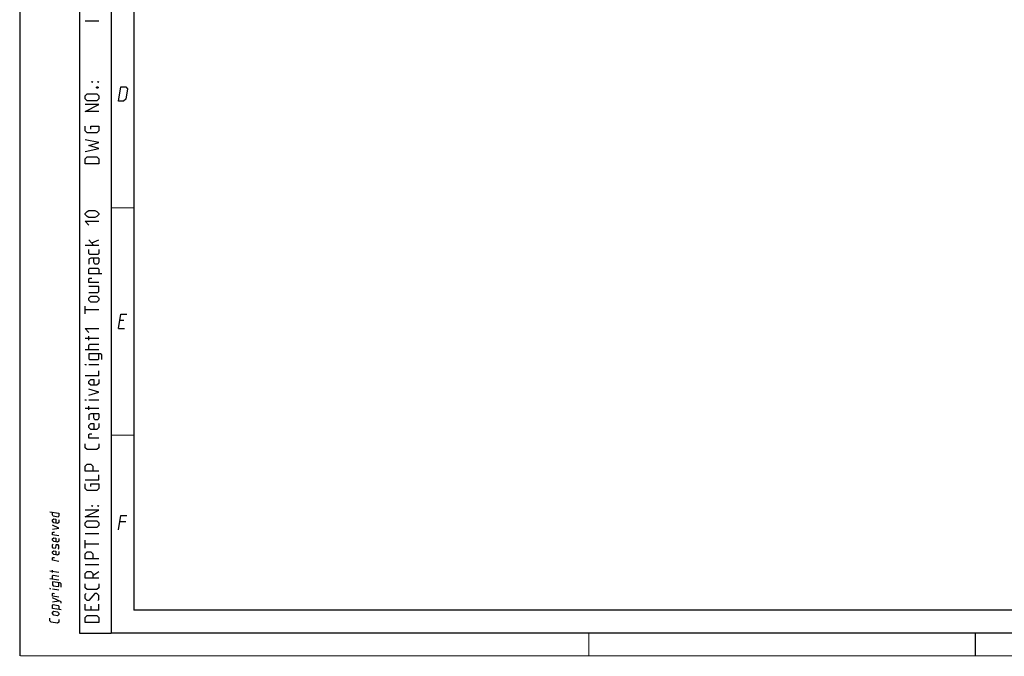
# Model space of a CAD drawing. Header units: millimetres. Extents: x 0 to 420, y 0 to 297.
# Tile 1 of 17: x 0 to 216, y 0 to 140. Entities that reach past the tile are written whole.
import ezdxf

# ---------------------------------------------------------------- set-up
doc = ezdxf.new("R2010")
doc.units = ezdxf.units.MM
doc.header["$LTSCALE"] = 23.1
doc.layers.get('0').update_dxf_attribs({"linetype": 'CONTINUOUS'})

msp = doc.modelspace()

# ---------------------------------------------------------------- linework, layer by layer
at = {"color": 7, "linetype": 'CONTINUOUS'}
for p, q in [((0, 0), (0, 297)), ((25, 9.9999), (25, 10)), ((409.86, 10.0737), (25.007, 10.0134))]:
    msp.add_line(p, q, dxfattribs=at)
at = {"color": 2, "linetype": 'CONTINUOUS'}
for p, q in [((13, 292), (13, 5)), ((20, 292), (20, 5)), ((17.25, 139.5357), (14.25, 139.5357)), ((16.1786, 90.1786), (15.1071, 91.4643)), ((15.75, 90.8214), (17.25, 91.4643)), ((17.25, 90.1786), (14.25, 90.1786)), ((14.25, 75.1786), (14.25, 76.8929)), ((17.25, 76.0357), (14.25, 76.0357)), ((22.7833, 73.7249), (21.8833, 73.7249)), ((21.5894, 71.9249), (22.9394, 71.9249)), ((17.25, 69.75), (14.25, 69.75)), ((15.1071, 69.3929), (15.1071, 70.25)), ((17.25, 67.25), (14.25, 67.25)), ((17.25, 63.9643), (15.1071, 63.9643)), ((17.25, 54.3929), (14.25, 54.3929)), ((17.25, 56.1786), (15.1071, 56.1786)), ((15.1071, 54.0357), (15.1071, 54.8929)), ((23.2333, 29.4749), (21.8833, 29.4749)), ((17.25, 26.8214), (14.25, 26.8214)), ((14.25, 23.6786), (14.25, 25.3929)), ((17.25, 24.5357), (14.25, 24.5357)), ((17.25, 19.9643), (14.25, 19.9643)), ((8.5001, 18.2823), (6.5001, 18.6089)), ((7.0715, 18.2775), (7.0715, 18.8489)), ((15.9643, 17.6786), (17.25, 18.5357)), ((8.5001, 16.6157), (6.5001, 16.9422)), ((8.5001, 14.4252), (7.0715, 14.6584)), ((7.0715, 11.8489), (8.5001, 12.0442)), ((15.5357, 10.8929), (15.5357, 10.0357)), ((17.25, 10.0357), (17.25, 11.3214)), ((13, 5), (20, 5))]:
    msp.add_line(p, q, dxfattribs=at)
at = {"color": 7, "linetype": 'CONTINUOUS', "const_width": 0.25}
for points in [[(20, 292), (20, 5)], [(25, 10), (25, 287)], [(20.0002, 98.5), (25.0002, 98.5)], [(20.0002, 48.5), (25.0002, 48.5)], [(409.8307, 10.048), (25, 10)], [(20, 5), (415, 5)], [(125, 0), (125, 5)], [(209.9999, 0), (209.9999, 5)], [(420, 0), (0, 0)]]:
    msp.add_lwpolyline(points, dxfattribs=at)
at = {"color": 2, "linetype": 'CONTINUOUS'}
for points in [[(15.9643, 126.1071), (15.75, 126.1071), (15.75, 126.25), (15.9643, 126.1071)], [(17.25, 126.1071), (17.0357, 126.1071), (17.0357, 126.25), (17.25, 126.1071)], [(16.8214, 122.0357), (14.6786, 122.0357), (14.25, 122.4643), (14.25, 123.1071), (14.6786, 123.5357), (16.8214, 123.5357), (17.25, 123.1071), (17.25, 122.4643), (16.8214, 122.0357)], [(16.75, 125.0357), (16.8929, 125.1071), (16.9643, 125.1071), (17.1071, 125.0357), (17.1071, 124.8929), (16.9643, 124.8214), (16.8929, 124.8214), (16.75, 124.8929), (16.75, 125.0357)], [(21.5894, 121.9249), (22.1037, 125.0749), (23.2287, 125.0749), (23.6052, 124.6249), (23.2379, 122.3749), (22.7144, 121.9249), (21.5894, 121.9249)], [(17.25, 119.6786), (14.25, 119.6786), (17.25, 121.1786), (14.25, 121.1786)], [(15.5357, 115.8214), (15.5357, 116.4643), (17.25, 116.4643), (17.25, 115.3929), (16.8214, 114.9643), (14.6786, 114.9643), (14.25, 115.3929), (14.25, 116.4643)], [(14.25, 110.8929), (17.25, 111.5357), (15.1071, 112.1786), (17.25, 112.8214), (14.25, 113.4643)], [(17.25, 108.1786), (14.25, 108.1786), (14.25, 109.25), (14.6786, 109.6786), (16.8214, 109.6786), (17.25, 109.25), (17.25, 108.1786)], [(16.3929, 96.3929), (15.1071, 96.3929), (14.6786, 96.6071), (14.25, 97.0357), (14.25, 97.25), (14.6786, 97.6786), (15.1071, 97.8929), (16.3929, 97.8929), (16.8214, 97.6786), (17.25, 97.25), (17.25, 97.0357), (16.8214, 96.6071), (16.3929, 96.3929)], [(15.1071, 94.6786), (14.25, 95.5357), (17.25, 95.5357)], [(17.25, 89.3214), (17.25, 88.4643), (17.0357, 88.25), (15.3214, 88.25), (15.1071, 88.4643), (15.1071, 89.3214)], [(17.25, 87.3929), (15.5357, 87.3929), (15.1071, 87.1786), (15.1071, 86.1071)], [(17.25, 87.3929), (17.25, 86.5357), (17.0357, 86.1071), (16.3929, 86.1071), (16.1786, 86.5357), (16.1786, 87.3929)], [(17.9643, 83.9643), (15.1071, 83.9643), (15.1071, 85.0357), (15.3214, 85.25), (17.0357, 85.25), (17.25, 85.0357), (17.25, 83.9643)], [(17.25, 82.0357), (15.1071, 82.0357), (15.1071, 82.8929), (15.3214, 83.0357), (15.75, 83.0357)], [(15.1071, 79.8929), (17.0357, 79.8929), (17.25, 80.1071), (17.25, 81.1786), (15.1071, 81.1786)], [(16.8214, 77.75), (15.5357, 77.75), (15.1071, 78.1786), (15.1071, 78.6071), (15.5357, 79.0357), (16.8214, 79.0357), (17.25, 78.6071), (17.25, 78.1786), (16.8214, 77.75)], [(21.5894, 71.9249), (22.1037, 75.0749), (23.4537, 75.0749)], [(15.1071, 71.1071), (14.25, 71.9643), (17.25, 71.9643)], [(15.1071, 67.25), (15.1071, 68.3214), (15.3214, 68.5357), (17.25, 68.5357)], [(17.9643, 65.1071), (17.9643, 66.1786), (17.6786, 66.3929), (15.1071, 66.3929), (15.1071, 65.3214), (15.3214, 65.1071), (17.0357, 65.1071), (17.25, 65.3214), (17.25, 66.3929)], [(14.4643, 63.9643), (14.25, 63.9643), (14.25, 64.0357), (14.4643, 63.9643)], [(14.25, 61.6071), (17.25, 61.6071), (17.25, 62.6786)], [(17.25, 60.75), (17.25, 59.8929), (16.8214, 59.4643), (15.5357, 59.4643), (15.1071, 59.8929), (15.1071, 60.3214), (15.5357, 60.75), (16.1786, 60.75), (16.1786, 59.4643)], [(15.1071, 57.3214), (17.25, 57.9643), (15.1071, 58.6071)], [(14.4643, 56.1786), (14.25, 56.1786), (14.25, 56.25), (14.4643, 56.1786)], [(17.25, 53.1786), (15.5357, 53.1786), (15.1071, 52.9643), (15.1071, 51.8929)], [(17.25, 53.1786), (17.25, 52.3214), (17.0357, 51.8929), (16.3929, 51.8929), (16.1786, 52.3214), (16.1786, 53.1786)], [(17.25, 51.0357), (17.25, 50.1786), (16.8214, 49.75), (15.5357, 49.75), (15.1071, 50.1786), (15.1071, 50.6071), (15.5357, 51.0357), (16.1786, 51.0357), (16.1786, 49.75)], [(17.25, 47.8214), (15.1071, 47.8214), (15.1071, 48.6786), (15.3214, 48.8214), (15.75, 48.8214)], [(17.25, 46.6071), (17.25, 45.75), (16.8214, 45.3214), (14.6786, 45.3214), (14.25, 45.75), (14.25, 46.6071)], [(17.25, 40.6071), (14.25, 40.6071), (14.25, 41.6786), (14.6786, 42.1071), (15.5357, 42.1071), (15.9643, 41.6786), (15.9643, 40.6071)], [(14.25, 38.6786), (17.25, 38.6786), (17.25, 39.75)], [(15.5357, 37.1786), (15.5357, 37.8214), (17.25, 37.8214), (17.25, 36.75), (16.8214, 36.3214), (14.6786, 36.3214), (14.25, 36.75), (14.25, 37.8214)], [(15.9643, 32.8929), (15.75, 32.8929), (15.75, 33.0357), (15.9643, 32.8929)], [(17.25, 32.8929), (17.0357, 32.8929), (17.0357, 33.0357), (17.25, 32.8929)], [(6.5001, 31.6565), (8.5001, 31.3299), (8.5001, 30.7585), (8.3572, 30.4961), (7.2144, 30.6827), (7.0715, 30.9918), (7.0715, 31.5632)], [(17.25, 30.5357), (14.25, 30.5357), (17.25, 32.0357), (14.25, 32.0357)], [(21.5894, 27.6749), (22.1037, 30.8249), (23.4537, 30.8249)], [(8.5001, 29.9014), (8.5001, 29.3299), (8.2144, 29.0909), (7.3572, 29.2308), (7.0715, 29.5632), (7.0715, 29.8489), (7.3572, 30.088), (7.7858, 30.018), (7.7858, 29.1608)], [(7.0715, 27.8489), (8.5001, 28.0442), (7.0715, 28.706)], [(16.8214, 28.1786), (14.6786, 28.1786), (14.25, 28.6071), (14.25, 29.25), (14.6786, 29.6786), (16.8214, 29.6786), (17.25, 29.25), (17.25, 28.6071), (16.8214, 28.1786)], [(8.5001, 26.3299), (7.0715, 26.5632), (7.0715, 27.1346), (7.2144, 27.2065), (7.5001, 27.1599)], [(8.5001, 25.7585), (8.5001, 25.1871), (8.2144, 24.948), (7.3572, 25.088), (7.0715, 25.4203), (7.0715, 25.706), (7.3572, 25.9451), (7.7858, 25.8751), (7.7858, 25.018)], [(8.3572, 23.4961), (8.5001, 23.6157), (8.5001, 24.1871), (8.3572, 24.3533), (7.9286, 24.4232), (7.8334, 24.2959), (7.7382, 23.7401), (7.6429, 23.6127), (7.2144, 23.6827), (7.0715, 23.8489), (7.0715, 24.4203), (7.2144, 24.5399)], [(8.5001, 22.9014), (8.5001, 22.3299), (8.2144, 22.0909), (7.3572, 22.2308), (7.0715, 22.5632), (7.0715, 22.8489), (7.3572, 23.088), (7.7858, 23.018), (7.7858, 22.1608)], [(17.25, 21.3214), (14.25, 21.3214), (14.25, 22.3929), (14.6786, 22.8214), (15.5357, 22.8214), (15.9643, 22.3929), (15.9643, 21.3214)], [(8.5001, 20.7585), (7.0715, 20.9918), (7.0715, 21.5632), (7.2144, 21.6351), (7.5001, 21.5885)], [(7.0715, 16.8489), (7.0715, 17.5632), (7.2143, 17.6827), (8.5001, 17.4728)], [(17.25, 17.0357), (14.25, 17.0357), (14.25, 18.1071), (14.6786, 18.5357), (15.5357, 18.5357), (15.9643, 18.1071), (15.9643, 17.0357)], [(8.9763, 15.1093), (8.9763, 15.8236), (8.7858, 15.9976), (7.0715, 16.2775), (7.0715, 15.5632), (7.2143, 15.397), (8.3572, 15.2104), (8.5001, 15.3299), (8.5001, 16.0442)], [(17.25, 15.8214), (17.25, 14.9643), (16.8214, 14.5357), (14.6786, 14.5357), (14.25, 14.9643), (14.25, 15.8214)], [(6.6429, 14.7284), (6.5001, 14.7517), (6.5001, 14.7993), (6.6429, 14.7284)], [(8.5001, 12.8537), (7.0715, 13.087), (7.0715, 13.6584), (7.2143, 13.7303), (7.5001, 13.6837)], [(17.0357, 12.1786), (17.25, 12.3929), (17.25, 13.25), (16.8214, 13.6786), (16.3929, 13.6786), (15.1071, 12.1786), (14.6786, 12.1786), (14.25, 12.6071), (14.25, 13.4643), (14.4643, 13.6786)], [(8.9763, 11.5379), (8.9763, 11.8236), (7.0715, 12.706)], [(8.9763, 10.1093), (7.0715, 10.4203), (7.0715, 11.1346), (7.2143, 11.2541), (8.3572, 11.0675), (8.5001, 10.9014), (8.5001, 10.1871)], [(17.25, 10.0357), (14.25, 10.0357), (14.25, 11.3214)], [(8.2143, 8.8052), (7.3572, 8.9451), (7.0715, 9.2775), (7.0715, 9.5632), (7.3572, 9.8023), (8.2143, 9.6623), (8.5001, 9.3299), (8.5001, 9.0442), (8.2143, 8.8052)], [(17.25, 7.3214), (14.25, 7.3214), (14.25, 8.3929), (14.6786, 8.8214), (16.8214, 8.8214), (17.25, 8.3929), (17.25, 7.3214)], [(8.5001, 7.949), (8.5001, 7.3776), (8.2143, 7.1385), (6.7858, 7.3717), (6.5001, 7.7041), (6.5001, 8.2755)]]:
    msp.add_lwpolyline(points, dxfattribs=at)

doc.saveas('drawing.dxf')
